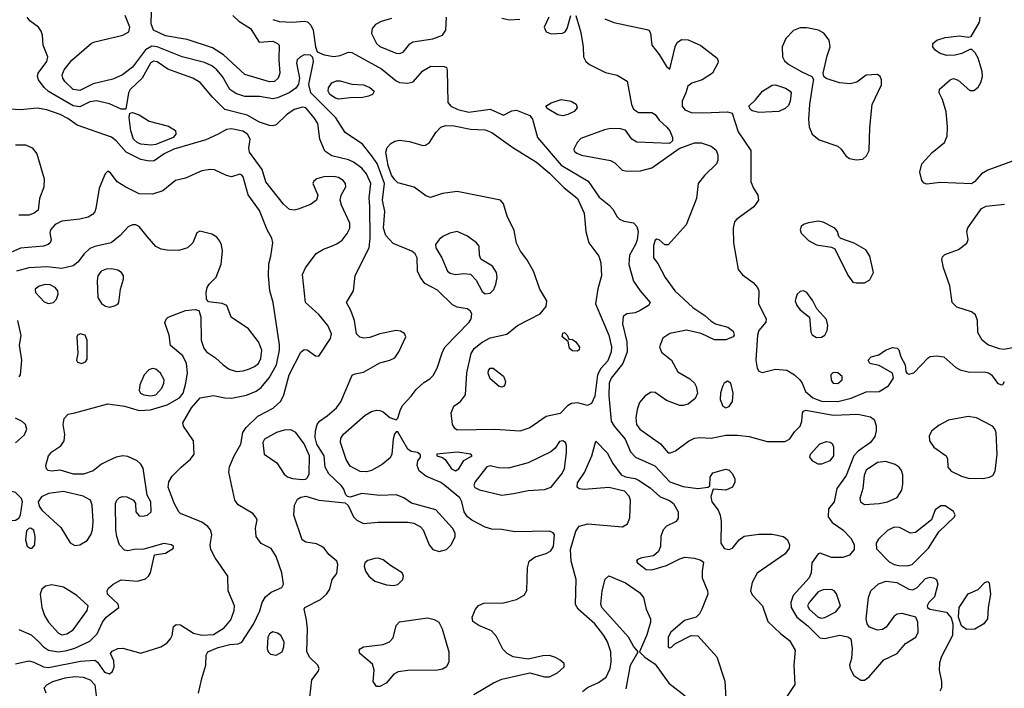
# Model space of a CAD drawing. Extents: x 1173029 to 1307123, y 522559 to 678521.
# Tile 216 of 256: x 1200750 to 1206724, y 605084 to 609139. Entities that reach past the tile are written whole.
import ezdxf

# ---------------------------------------------------------------- set-up
doc = ezdxf.new("R2010")
doc.units = 0

msp = doc.modelspace()

# ---------------------------------------------------------------- linework, layer by layer
at = {"layer": '0CON10XD'}
for points in [[(1202265, 608761.6), (1202115, 608806.2), (1201985.9, 608925.9), (1201919, 608969), (1201765, 609018.8), (1201635, 609040.7), (1201562.3, 609075), (1201548.2, 609115), (1201551.8, 609255)], [(1202510.2, 605029.8), (1202522.9, 605135), (1202560, 605185), (1202567.5, 605205), (1202559.2, 605225), (1202510.2, 605270.2), (1202492.7, 605305), (1202496.2, 605445), (1202489.7, 605500.3), (1202475.8, 605564.2), (1202479.2, 605575), (1202575, 605621.8), (1202612.2, 605655), (1202630.6, 605685), (1202646.7, 605745), (1202675, 605780), (1202680, 605835), (1202673.3, 605855), (1202625, 605896.2), (1202598, 605935), (1202584, 605945), (1202549.8, 605959.8), (1202485, 605969.5), (1202463.8, 605983.8), (1202412.7, 606135), (1202416.9, 606195), (1202435, 606231.1), (1202455.9, 606244.1), (1202485, 606249.1), (1202565, 606225.3), (1202725, 606208), (1202742.1, 606192.1), (1202775, 606123.1), (1202795, 606104.5), (1202835, 606084.6), (1202925, 606091.4), (1203105, 606092), (1203142, 606085), (1203182.7, 606062.7), (1203198.1, 606045), (1203234.7, 605954.7), (1203255.9, 605925.9), (1203295, 605913.9), (1203340, 605925), (1203367.5, 605955), (1203391.5, 606005), (1203391.8, 606025), (1203375.4, 606055), (1203275, 606166.9), (1203127.2, 606207.2), (1203080, 606240), (1203035, 606257.9), (1202934.2, 606254.2), (1202825.4, 606264.6), (1202755, 606244), (1202738.3, 606248.3), (1202727.7, 606257.7), (1202714.4, 606295), (1202700, 606315), (1202624.7, 606385), (1202602.8, 606425), (1202596.7, 606495), (1202551.7, 606565), (1202542.6, 606605), (1202544.8, 606645.2), (1202555.4, 606685), (1202568.9, 606705), (1202615, 606736.4), (1202672.2, 606785), (1202699.2, 606820.8), (1202767.3, 606982.7), (1202785, 606992), (1202835, 607002.2), (1202935, 607058.9), (1202995.5, 607074.5), (1203025, 607089.2), (1203051.1, 607125), (1203092, 607215), (1203085, 607236.2), (1203059.7, 607249.7), (1203035, 607254.4), (1202935, 607233.3), (1202875, 607211.1), (1202838.3, 607208.3), (1202814.3, 607214.3), (1202794, 607235), (1202781.4, 607315), (1202759.2, 607375), (1202732.5, 607425), (1202775.4, 607494.6), (1202785, 607588.8), (1202870.3, 607755), (1202875.6, 607814.4), (1202873.3, 608006.7), (1202870.7, 608059.3), (1202881, 608145), (1202855, 608204.6), (1202825, 608238.7), (1202775, 608275.8), (1202745, 608288.9), (1202644.1, 608314.1), (1202602, 608342), (1202570.4, 608415), (1202559.1, 608509.1), (1202536.2, 608545), (1202485, 608603.8), (1202465, 608609.6), (1202415.9, 608594.1), (1202368.7, 608561.3), (1202305, 608501.1), (1202285, 608495.5), (1202265, 608498.2), (1202205, 608517.1), (1202130.7, 608560.7), (1201995, 608595.3), (1201918.7, 608668.7), (1201845, 608758.8), (1201800.8, 608785), (1201715.2, 608815.2), (1201649.1, 608839.1), (1201582.9, 608882.9), (1201562.2, 608887.8), (1201544.3, 608875), (1201491.9, 608785), (1201419.5, 608715), (1201410.3, 608695), (1201393.3, 608596.7), (1201365, 608595.8), (1201295, 608630), (1201215, 608646.9), (1201175, 608640.2), (1201115, 608611.7), (1201075, 608616.7), (1200924.5, 608704.5), (1200898, 608728), (1200862.9, 608775), (1200857.7, 608795), (1200861.8, 608815), (1200914.6, 608885), (1200921.2, 608915), (1200892.5, 608985), (1200887.9, 609045), (1200880, 609070), (1200863.3, 609093.3), (1200812, 609132), (1200794.6, 609155)], [(1203505, 605047.5), (1203625, 605117.1), (1203675, 605139.1), (1203845, 605177.8), (1203935, 605152.9), (1203965, 605152.7), (1204013, 605177), (1204053.8, 605215), (1204053.3, 605235), (1204028.8, 605255), (1204001.7, 605271.7), (1203965, 605282.5), (1203925, 605280.5), (1203835, 605260.6), (1203743.8, 605275), (1203708, 605295), (1203680.7, 605320.7), (1203642.5, 605397.5), (1203611.7, 605431.7), (1203536, 605465), (1203499.7, 605489.7), (1203494.3, 605515), (1203515.8, 605565), (1203533.7, 605586.3), (1203565, 605600.5), (1203685, 605602.3), (1203765, 605622.9), (1203810.5, 605649.5), (1203827, 605677), (1203831.1, 605815), (1203841.4, 605855), (1203877.7, 605882.3), (1203945, 605900.9), (1203972.8, 605917.2), (1203988.4, 605945), (1203994.2, 606015), (1203986.8, 606026.8), (1203965, 606036.5), (1203755, 606032.5), (1203675, 606046.7), (1203615, 606049.5), (1203575, 606060.9), (1203493.8, 606103.8), (1203467.5, 606125), (1203446.4, 606155), (1203431.8, 606215), (1203419.8, 606239.8), (1203330, 606315), (1203305, 606333.1), (1203215, 606370.6), (1203173, 606403), (1203160.8, 606435), (1203166.1, 606463.9), (1203182.5, 606485), (1203180.7, 606500.7), (1203163.9, 606513.9), (1203125, 606521.2), (1203104.4, 606534.4), (1203045, 606640), (1203035, 606640), (1203023.8, 606625), (1203015.8, 606595), (1203008.5, 606505), (1202997.6, 606482.4), (1202948.1, 606441.9), (1202884, 606406), (1202855, 606396.9), (1202815, 606399.2), (1202755, 606430.6), (1202731.2, 606471.2), (1202696.5, 606575), (1202698, 606602), (1202715.3, 606624.7), (1202845, 606740), (1202885, 606762), (1202915, 606771.2), (1202935, 606770), (1202955, 606761.2), (1202995, 606726.2), (1203035, 606712.5), (1203045, 606722.5), (1203060, 606775), (1203075, 606800.8), (1203125.8, 606855), (1203154.5, 606895.5), (1203201.1, 606938.9), (1203239.1, 606960.9), (1203259.1, 606980.9), (1203282, 607025), (1203315.6, 607125), (1203331.5, 607155), (1203477.1, 607305), (1203490, 607325), (1203492.9, 607355), (1203483.2, 607373.2), (1203465.6, 607385.6), (1203405, 607395.7), (1203375, 607410), (1203285, 607498), (1203208.8, 607538.8), (1203182, 607575), (1203164.2, 607615), (1203160.8, 607695), (1203149.1, 607719.1), (1203130, 607735), (1203015, 607781.9), (1202971.2, 607831.2), (1202956.6, 607875), (1202965.6, 607975), (1202951.2, 608045), (1202963.8, 608145), (1202918, 608268), (1202884.6, 608315), (1202829.2, 608385), (1202724.5, 608455), (1202668.4, 608545), (1202516.5, 608695), (1202504.6, 608745.4), (1202533.1, 608885), (1202529.4, 608909.4), (1202514.4, 608924.4), (1202475, 608926.2), (1202453.1, 608915), (1202433.1, 608895), (1202429.4, 608875), (1202448.5, 608785), (1202442, 608748), (1202425.7, 608725), (1202384.3, 608695.7), (1202315, 608665.3), (1202285, 608658.4), (1202205, 608672.6), (1202115, 608673.6), (1202060.8, 608690.8), (1202025, 608716.7), (1201980.7, 608795), (1201945, 608834.7), (1201915, 608859.7), (1201870.6, 608879.4), (1201735, 608913.1), (1201583.9, 608973.9), (1201551.5, 608978.5), (1201514, 608956), (1201435, 608850.9), (1201372.9, 608805), (1201315, 608778.9), (1201195, 608751.1), (1201115, 608710), (1201075, 608715.3), (1201023.1, 608765), (1201010.8, 608785), (1201007.5, 608805), (1201020, 608835), (1201066.4, 608893.6), (1201185, 608996.2), (1201205, 609006), (1201375, 609044.6), (1201412, 609065), (1201417.5, 609095), (1201390.6, 609165)], [(1202042.2, 609165), (1202080.3, 609130.3), (1202150, 609085), (1202202.7, 609002.7), (1202285, 609008.8), (1202315, 608995.5), (1202324.6, 608984.6), (1202322.4, 608895), (1202328.9, 608815), (1202318.2, 608785), (1202295, 608763.6), (1202265, 608761.6)], [(1203005, 609145.8), (1202942.4, 609127.6), (1202909.5, 609110.5), (1202888.1, 609085), (1202884.4, 609055), (1202914.4, 608995), (1202935, 608976.5), (1203035, 608935.5), (1203055, 608934.4), (1203077.3, 608942.7), (1203117.4, 608992.6), (1203135, 609005.7), (1203257.3, 609022.7), (1203315.3, 609044.7), (1203334.6, 609075.4), (1203339.2, 609155)], [(1203960, 609155), (1203931.2, 609095), (1203943.8, 609065), (1203975, 609053.1), (1204043.2, 609056.8), (1204058.8, 609065), (1204072, 609085), (1204093.8, 609165)], [(1204123.8, 609165), (1204155, 609062.5), (1204168.9, 608975), (1204170.5, 608915), (1204184.4, 608885), (1204207.6, 608867.6), (1204305, 608819.6), (1204375, 608802.5), (1204436.4, 608766.4), (1204462, 608625), (1204475, 608596.7), (1204505, 608576.7), (1204585.9, 608575.9), (1204605, 608563.3), (1204630.3, 608530.3), (1204677.1, 608487.1), (1204695.6, 608465), (1204711.4, 608425), (1204711.2, 608405), (1204692.5, 608387.5), (1204495, 608395.8), (1204464.4, 608414.4), (1204425, 608468.8), (1204395, 608478), (1204335, 608479.6), (1204298.1, 608471.9), (1204155, 608419.4), (1204132.9, 608395), (1204112.5, 608355), (1204115, 608342.5), (1204129.3, 608329.3), (1204158.5, 608318.5), (1204335.4, 608285.4), (1204361.1, 608271.1), (1204405, 608225.8), (1204435, 608220.6), (1204517.6, 608222.4), (1204585, 608240), (1204751.7, 608358.3), (1204845, 608392.9), (1204885, 608391.9), (1204945, 608371.4), (1204975, 608347.5), (1204986.8, 608316.8), (1204985.7, 608285), (1204978, 608265), (1204905, 608194.4), (1204866.5, 608145), (1204856.5, 608055), (1204794, 607895), (1204685, 607773.8), (1204665, 607773.3), (1204630, 607805), (1204615, 607808), (1204605, 607801.2), (1204595, 607770), (1204596.2, 607695), (1204621.4, 607661.4), (1204665.6, 607575), (1204725.5, 607495), (1204835, 607394.4), (1204906, 607345), (1204945, 607310), (1204972.5, 607295), (1205046.2, 607275), (1205079.3, 607249.3), (1205084.2, 607225.8), (1205078.6, 607215), (1205035, 607197.3), (1204965, 607196.9), (1204885, 607236), (1204795, 607256.2), (1204694.7, 607235.3), (1204652.1, 607207.9), (1204631.9, 607155), (1204643.3, 607123.3), (1204703.8, 607075), (1204742.7, 607002.7), (1204815, 606961.1), (1204843.8, 606933.8), (1204854.6, 606914.6), (1204862.7, 606875), (1204848.8, 606841.2), (1204805, 606807.9), (1204775, 606798.8), (1204755, 606799.6), (1204675, 606828.9), (1204605, 606878.6), (1204580.7, 606879.3), (1204545, 606858.6), (1204511.5, 606818.5), (1204495.4, 606775), (1204488.2, 606725), (1204493.2, 606685), (1204512.9, 606655), (1204637.4, 606567.4), (1204685, 606512.9), (1204697.9, 606512.1), (1204730, 606525), (1204807.7, 606582.3), (1204845, 606600.8), (1204875, 606605.6), (1204945, 606600.5), (1205035, 606618.8), (1205105, 606619.7), (1205175, 606611.1), (1205285, 606580.6), (1205395, 606582), (1205422.7, 606597.3), (1205450.9, 606639.1), (1205485, 606673.3), (1205495.8, 606704.2), (1205498.6, 606755), (1205505, 606765.6), (1205518.9, 606771.1), (1205685, 606740.7), (1205835, 606745.8), (1205911.5, 606731.5), (1205933.7, 606713.7), (1205946.4, 606676.4), (1205946.9, 606645), (1205937.8, 606612.2), (1205911.5, 606575), (1205837.6, 606522.4), (1205810.4, 606495), (1205764.7, 606375), (1205708.9, 606295), (1205701.1, 606265), (1205691.1, 606215), (1205657.9, 606172.1), (1205655.6, 606125), (1205679.4, 606089.4), (1205745.3, 606045.3), (1205795, 605991.9), (1205813.8, 605955), (1205813.6, 605925), (1205785, 605890.6), (1205745, 605877.3), (1205675, 605877.9), (1205606.1, 605903.9), (1205595, 605900), (1205556.7, 605845), (1205551.8, 605785), (1205540.4, 605755), (1205442.2, 605647.8), (1205429.3, 605605), (1205430.3, 605575), (1205464.6, 605515), (1205532.4, 605462.4), (1205605, 605389.6), (1205633.7, 605386.3), (1205725.5, 605405.5), (1205775, 605396.2), (1205792.5, 605385), (1205800, 605325), (1205796.2, 605265), (1205784, 605225), (1205788, 605205), (1205811.9, 605161.9), (1205854.3, 605134.3), (1205875, 605132.9), (1205905, 605154.3), (1205993.8, 605256.2), (1206075, 605295.6), (1206124, 605356), (1206188, 605395), (1206200.8, 605425), (1206200, 605485), (1206186.7, 605515), (1206105, 605537.5), (1206075, 605534), (1206055, 605521.2), (1206007.5, 605455), (1205985, 605441.4), (1205955, 605435.7), (1205905.7, 605455.7), (1205892, 605475), (1205885.8, 605505), (1205899.2, 605635), (1205914, 605675), (1205961.3, 605718.7), (1206006.8, 605733.2), (1206071.2, 605725), (1206145, 605685.6), (1206168.7, 605681.3), (1206195, 605695.7), (1206245, 605749.2), (1206275, 605757.5), (1206295, 605753.8), (1206313.6, 605743.6), (1206321.2, 605715), (1206301.2, 605638.8), (1206266.7, 605605), (1206256.7, 605585), (1206257.5, 605575), (1206272.5, 605565), (1206373.3, 605545), (1206401.2, 605511.2), (1206412.5, 605475), (1206409.4, 605405), (1206343.4, 605276.6), (1206331.3, 605238.7), (1206329.3, 605195), (1206343.3, 605125), (1206343, 605087), (1206332.7, 605067.3)], [(1206379.7, 608489.7), (1206370.6, 608580.6), (1206348.1, 608655), (1206328, 608695), (1206331.7, 608718.3), (1206395, 608774), (1206415, 608782), (1206445, 608772.9), (1206515, 608710), (1206539.7, 608710.3), (1206565, 608730), (1206582, 608758), (1206590.9, 608795), (1206589.6, 608825), (1206566.2, 608906.2), (1206548, 608938), (1206527.8, 608957.8), (1206515, 608959.2), (1206466.7, 608935), (1206426.6, 608923.4), (1206375, 608923.1), (1206335, 608934.4), (1206305, 608954.4), (1206290, 608975), (1206291.4, 608995), (1206314.6, 609015.4), (1206365, 609030.5), (1206455, 609040.6), (1206505, 609033.3), (1206523.6, 609036.4), (1206573.1, 609125), (1206577.3, 609155)], [(1202285, 609140.3), (1202325, 609129.2), (1202405, 609124.1), (1202475, 609130.9), (1202495.4, 609125.4), (1202516.8, 609106.8), (1202530.9, 609075), (1202544.5, 608974.5), (1202554.2, 608944.2), (1202596.4, 608926.4), (1202655, 608916.2), (1202695, 608922.3), (1202745, 608941.8), (1202765, 608940.9), (1202945, 608842), (1203035, 608767.5), (1203055, 608759.1), (1203105, 608754.6), (1203138.1, 608761.9), (1203195, 608828.2), (1203245, 608856.7), (1203326.1, 608856.1), (1203338.8, 608848.8), (1203343.6, 608833.6), (1203347.9, 608637.9), (1203365.7, 608615), (1203409.2, 608595), (1203475, 608578.4), (1203605, 608596.7), (1203685, 608561.2), (1203735, 608586), (1203765, 608590.8), (1203845, 608558.8), (1203862, 608535), (1203891.5, 608425), (1204035, 608257.3), (1204199.8, 608159.8), (1204265, 608062.7), (1204326.4, 608015), (1204349.3, 607989.3), (1204374.3, 607944.3), (1204389.4, 607929.4), (1204415, 607917.5), (1204475, 607907.8), (1204495.3, 607885.3), (1204502.3, 607855), (1204496.6, 607805), (1204485.9, 607775), (1204449.1, 607710.9), (1204446.8, 607655), (1204475, 607552.9), (1204514, 607494), (1204574.3, 607425), (1204565.8, 607405), (1204515, 607375.6), (1204485, 607362.2), (1204433.3, 607355), (1204411.5, 607338.5), (1204407.3, 607295), (1204433.2, 607185), (1204435.3, 607125), (1204410, 607055), (1204339.3, 606965), (1204325.9, 606935), (1204325, 606860), (1204339.2, 606705), (1204356.2, 606675), (1204423.3, 606595), (1204455, 606517.5), (1204485.9, 606485.9), (1204603.5, 606433.5), (1204695, 606336.2), (1204775, 606307.7), (1204865, 606296.4), (1204926.7, 606303.3), (1204937, 606313), (1204940, 606365), (1204955, 606391.2), (1205035, 606413.3), (1205055, 606407.5), (1205075.8, 606385.8), (1205089.2, 606355), (1205090, 606335), (1205075.8, 606305), (1205035, 606285.6), (1204957.5, 606292.5), (1204943.6, 606246.4), (1204948.8, 606215), (1204986.9, 606165), (1205000, 606135), (1205005.3, 606095), (1205004.6, 605965), (1205025, 605932.9), (1205054.6, 605925.4), (1205075, 605934.5), (1205114.7, 605985.3), (1205145, 606007.1), (1205235, 606019.2), (1205315, 606019.5), (1205384.3, 606004.3), (1205409.2, 605985), (1205420.6, 605955), (1205419.4, 605935), (1205395, 605900), (1205225, 605782.9), (1205193.6, 605725), (1205184.7, 605674.7), (1205195, 605651.1), (1205257.1, 605585), (1205289.4, 605489.4), (1205366, 605416), (1205420.8, 605375), (1205455.6, 605315), (1205447.2, 605225), (1205453.5, 605106.5), (1205405, 605034)], [(1203675, 609148.5), (1203721.5, 609138.5), (1203785, 609142.3)], [(1204299.2, 609145), (1204355, 609122.5), (1204555, 609080.8), (1204566.2, 609075), (1204577.3, 609057.3), (1204584.5, 608984.5), (1204628.9, 608928.9), (1204675, 608856.2), (1204695, 608840), (1204727.1, 608975), (1204740, 609000), (1204765, 609018.9), (1204805, 609016.2), (1204882.6, 608982.6), (1204981.2, 608905), (1204988.3, 608888.3), (1204986.2, 608875), (1204953.8, 608815), (1204891.2, 608775), (1204827.5, 608755), (1204803.9, 608736.1), (1204792.5, 608695), (1204768.9, 608645), (1204769.6, 608615), (1204785, 608593.6), (1204825, 608576.9), (1204895, 608573.9), (1205045, 608581.2), (1205073, 608573), (1205109.7, 608459.7), (1205186.9, 608345), (1205187.1, 608155), (1205202.5, 608117.5), (1205228, 608075), (1205232, 608045), (1205205, 608003.8), (1205100.5, 607929.5), (1205086.9, 607913.1), (1205079.4, 607875), (1205080.5, 607785), (1205109.5, 607625), (1205135, 607591.9), (1205201.1, 607545), (1205227.1, 607515), (1205233.8, 607495), (1205233.6, 607415), (1205280, 607325), (1205278, 607305), (1205235.6, 607255), (1205226.2, 607225), (1205216.1, 607073.9), (1205223.6, 607025), (1205235, 607007.5), (1205255, 607000), (1205335, 607020.6), (1205405, 607014.5), (1205451.9, 606985), (1205484.4, 606955), (1205498.5, 606935), (1205517.3, 606885), (1205561.8, 606845), (1205615, 606825.8), (1205715, 606824), (1205795.9, 606844.1), (1205885, 606882.1), (1205965, 606884.5), (1206021.1, 606918.9), (1206052.5, 606965), (1206045.6, 606995.6), (1205965, 607042.9), (1205907.5, 607055), (1205897.5, 607075), (1205916.4, 607093.6), (1205963.6, 607106.4), (1206003.3, 607135), (1206045, 607150.8), (1206075, 607147.5), (1206085, 607136.2), (1206097.1, 607095), (1206122, 607045), (1206127.5, 607005), (1206132.5, 606995), (1206145, 606990), (1206175, 606997.5), (1206261.7, 607088.3), (1206275, 607095.8), (1206315, 607101.4), (1206356.2, 607095), (1206430.7, 607030.7), (1206456.5, 607016.5), (1206512.1, 607002.1), (1206602.8, 607002.8), (1206627.8, 606997.8), (1206646.1, 606986.1), (1206683.1, 606935), (1206705, 606924.4), (1206715, 606927.5), (1206725, 606944)], [(1205825, 608288.6), (1205865, 608293.8), (1205887.2, 608312.8), (1205904.4, 608345.6), (1205908.1, 608485), (1205922.9, 608625), (1205978, 608745), (1205978, 608775), (1205970, 608795), (1205955, 608806.2), (1205885, 608802.5), (1205829.2, 608760.8), (1205788.8, 608751.2), (1205725, 608756.2), (1205643.4, 608783.4), (1205630, 608795), (1205624.4, 608815), (1205649.1, 608920.9), (1205668.2, 608975), (1205661.8, 609015), (1205628.3, 609058.3), (1205595.9, 609075.9), (1205525, 609090), (1205485, 609089.1), (1205445, 609074.4), (1205397.5, 609025), (1205377.1, 608975), (1205379.1, 608915), (1205390.7, 608890.7), (1205417.4, 608867.4), (1205495, 608822.3), (1205556, 608795), (1205565.6, 608775.6), (1205560.3, 608745), (1205541.1, 608625), (1205536.7, 608535), (1205540.3, 608490.3), (1205558, 608445), (1205600.3, 608410.3), (1205715, 608371.8), (1205734.7, 608354.7), (1205763.3, 608313.3), (1205785, 608297.8), (1205825, 608288.6)], [(1202685, 608657.5), (1202665, 608663.2), (1202632.4, 608685), (1202621.1, 608705), (1202624, 608726), (1202644.4, 608755.6), (1202671.3, 608768.7), (1202695, 608768.2), (1202765, 608748.8), (1202836.7, 608745), (1202875, 608728.9), (1202900.8, 608705), (1202891.2, 608685), (1202866.7, 608675), (1202832.4, 608667.6), (1202755, 608664.6), (1202685, 608657.5)], [(1205235, 608576.2), (1205195, 608586.7), (1205183.3, 608595), (1205173.3, 608615), (1205215, 608653.8), (1205256, 608705), (1205315, 608741.5), (1205335, 608743.6), (1205395.8, 608725), (1205425, 608705.6), (1205431.1, 608695), (1205425.5, 608644.5), (1205415, 608618.8), (1205395, 608600), (1205355, 608582.5), (1205235, 608576.2)], [(1204045, 608556.9), (1204015, 608561.4), (1203951.2, 608601.2), (1203942.5, 608615), (1203974.6, 608635.4), (1204035, 608655.4), (1204095, 608644.5), (1204126.7, 608626.7), (1204131.9, 608605), (1204115, 608582.5), (1204075, 608564.4), (1204045, 608556.9)], [(1201854.4, 605144.4), (1201878.5, 605225), (1201881.2, 605285), (1201892.1, 605305), (1201955, 605332.5), (1202025, 605350), (1202075.6, 605354.4), (1202096.7, 605363.3), (1202167.6, 605472.4), (1202205.9, 605554.1), (1202221.2, 605605), (1202241.8, 605638.2), (1202275, 605666.7), (1202340, 605695), (1202350.8, 605715), (1202340.8, 605785), (1202305, 605884.3), (1202275, 605932), (1202215, 605963.3), (1202184.1, 606004.1), (1202180, 606055), (1202190, 606105), (1202181.2, 606125), (1202163.8, 606145), (1202075, 606197.1), (1202054.5, 606224.5), (1202019.5, 606395), (1202023, 606427), (1202050.6, 606495), (1202090.8, 606565), (1202103.8, 606635), (1202124.1, 606665.9), (1202195, 606734), (1202287.2, 606782.8), (1202334.1, 606825.9), (1202352.9, 606865), (1202383.9, 606985), (1202456.3, 607123.7), (1202475, 607138.1), (1202495, 607137.8), (1202545, 607100), (1202565, 607098.8), (1202634.6, 607205), (1202640.8, 607235), (1202618.5, 607285), (1202565, 607350.4), (1202483.3, 607425), (1202465.5, 607594.5), (1202483.3, 607635), (1202549.5, 607720.5), (1202592.6, 607747.4), (1202641.2, 607765), (1202675, 607779.4), (1202706.9, 607803.1), (1202737.4, 607842.6), (1202752.2, 607875), (1202752.2, 607905), (1202702, 608015), (1202694.2, 608044.2), (1202700.8, 608075), (1202729.2, 608125), (1202727.5, 608145), (1202712, 608165), (1202685, 608181.9), (1202655, 608187.5), (1202595, 608186.7), (1202553.3, 608175), (1202535, 608160), (1202528, 608145), (1202558, 608075), (1202550, 608045), (1202515, 608018.1), (1202439.1, 607990.9), (1202415, 607983.3), (1202387.2, 607987.2), (1202349.9, 608019.9), (1202242.5, 608155), (1202220.8, 608230.8), (1202144.3, 608335), (1202140, 608360), (1202148.7, 608415), (1202132.1, 608445), (1202103.2, 608463.3), (1202035, 608477.3), (1202005, 608472.5), (1201955, 608444.6), (1201879, 608411), (1201685, 608354), (1201626.2, 608325), (1201565, 608283.5), (1201535, 608280.3), (1201485, 608292.2), (1201396.4, 608336.4), (1201334.3, 608405), (1201306, 608426), (1201098.9, 608498.9), (1201041, 608541), (1200995, 608564.7), (1200915, 608593.6), (1200855, 608603.1), (1200755, 608593.1), (1200655, 608599.4)], [(1201545, 608378), (1201485, 608385.2), (1201463.3, 608395), (1201441, 608415), (1201424.3, 608465), (1201414, 608546), (1201417, 608573), (1201435, 608575.8), (1201475, 608562.7), (1201535, 608524.6), (1201652.7, 608492.7), (1201695, 608468), (1201698.1, 608445), (1201680.6, 608425), (1201575, 608382.8), (1201545, 608378)], [(1203785, 606644), (1203635, 606654.7), (1203405, 606650), (1203390.1, 606660.1), (1203376.7, 606685), (1203367.9, 606755), (1203383.3, 606795), (1203425.4, 606824.6), (1203455.6, 606864.4), (1203463, 606997), (1203490, 607115), (1203508.2, 607145), (1203555, 607182.9), (1203605, 607210), (1203705, 607232), (1203770, 607285), (1203908.8, 607355), (1203945, 607398.8), (1203947.5, 607435), (1203905.6, 607505), (1203866.9, 607615), (1203827.5, 607685), (1203789.4, 607735), (1203765, 607783.8), (1203750.8, 607860.8), (1203706.7, 607946.7), (1203685, 608023.3), (1203666.2, 608045), (1203405, 608097.5), (1203315, 608084.3), (1203241.7, 608061.7), (1203215, 608071.2), (1203143.3, 608123.3), (1203045, 608149.4), (1203025, 608167.6), (1203006.7, 608196.7), (1202984.6, 608255), (1202972.1, 608335), (1202980.4, 608365), (1203000.9, 608389.1), (1203025, 608402.4), (1203055, 608407.9), (1203115, 608401.3), (1203195, 608376.5), (1203212, 608378), (1203236.5, 608393.5), (1203274.6, 608455.4), (1203305, 608488.1), (1203335, 608497.1), (1203385, 608494.6), (1203485, 608474.7), (1203575, 608471.1), (1203613.6, 608455), (1203742.5, 608365), (1203885, 608275.9), (1203965, 608208.4), (1204052.3, 608122.3), (1204134.6, 608055), (1204175.4, 607965), (1204185.4, 607855), (1204202.7, 607785), (1204262.9, 607705), (1204276.9, 607665), (1204279.5, 607585), (1204257.6, 607507.6), (1204243.8, 607415), (1204323.7, 607226.3), (1204340.6, 607155), (1204338.7, 607125), (1204319.3, 607070.7), (1204276.9, 607023.1), (1204255.5, 606984.5), (1204238.6, 606855), (1204218.8, 606811.2), (1204195, 606798.6), (1204135, 606815.5), (1204098.5, 606811.5), (1204073.1, 606796.9), (1204029.3, 606750.7), (1203945, 606732), (1203845.8, 606664.2), (1203785, 606644)], [(1206835, 608304), (1206625, 608227.1), (1206586.7, 608205), (1206544.2, 608155.8), (1206525, 608144), (1206335, 608150.9), (1206255, 608140.8), (1206237, 608147), (1206224.5, 608164.5), (1206212.5, 608215), (1206223.3, 608265), (1206285.9, 608334.1), (1206361.1, 608395), (1206376.4, 608433.6), (1206379.7, 608489.7)], [(1200725, 608380), (1200785, 608380.6), (1200825, 608362.9), (1200853.3, 608325), (1200898.9, 608175), (1200896.2, 608123.8), (1200870, 608055), (1200861.4, 607985), (1200837.5, 607965), (1200805, 607953.8), (1200745, 607953.1)], [(1200725, 605232.7), (1200805, 605250), (1200835, 605243.1), (1200894.4, 605214.4), (1200925, 605209.8), (1201119.3, 605249.3), (1201205, 605254.4), (1201221.8, 605241.8), (1201265, 605181.8), (1201295, 605170.9), (1201312.5, 605185), (1201323.8, 605215), (1201321.2, 605251.2), (1201300.8, 605295), (1201310.9, 605309.1), (1201345, 605324.5), (1201375, 605327.3), (1201485, 605298.1), (1201605.3, 605334.7), (1201642.4, 605357.6), (1201665, 605384), (1201674.3, 605405), (1201682, 605458), (1201698.3, 605471.7), (1201725, 605470), (1201805, 605418.8), (1201855, 605406.5), (1201925, 605409.5), (1201989.6, 605450.4), (1202030.3, 605499.7), (1202050.3, 605555), (1202052.8, 605585), (1202014.5, 605675), (1202013.1, 605765), (1201935.7, 605875), (1201908.9, 605925), (1201905.5, 605955), (1201915.5, 606015), (1201906.5, 606045), (1201891.1, 606065), (1201855, 606092.3), (1201725, 606144.3), (1201715, 606153.8), (1201686.4, 606206.4), (1201650.6, 606305), (1201655, 606336.7), (1201675, 606370), (1201728.6, 606425), (1201787, 606473), (1201807.5, 606505), (1201804.5, 606585), (1201743, 606673), (1201739.4, 606695), (1201792, 606785), (1201845, 606846.5), (1201925, 606859.6), (1201995.3, 606845.3), (1202035, 606843.6), (1202125, 606862.8), (1202184.1, 606885.9), (1202215, 606908.8), (1202263.2, 606966.8), (1202308.3, 607045), (1202326.6, 607135), (1202326.7, 607166.7), (1202287.8, 607425), (1202268.1, 607495), (1202260, 607585), (1202260.5, 607659.5), (1202274, 607705), (1202286.3, 607786.3), (1202278.9, 607815), (1202251.9, 607865), (1202205, 607982), (1202136.1, 608076.1), (1202105.5, 608185.5), (1202097.3, 608197.3), (1202085, 608203.3), (1202035, 608187.1), (1202005, 608194.4), (1201931.9, 608228.1), (1201905, 608230.6), (1201855, 608222.2), (1201755, 608178.2), (1201695, 608164.3), (1201617.7, 608102.3), (1201555, 608081.1), (1201475, 608084), (1201393.3, 608123.3), (1201340.8, 608155), (1201301.2, 608211.2), (1201285, 608220), (1201269.2, 608205), (1201232, 608118), (1201212.5, 607995), (1201205.8, 607974.2), (1201192.1, 607957.9), (1201165, 607942.5), (1201115, 607929.1), (1201005, 607918.2), (1200965, 607897.9), (1200936.7, 607865), (1200933.1, 607845), (1200940, 607805), (1200934, 607785), (1200923.3, 607775), (1200893.6, 607766.4), (1200755, 607752.9), (1200655, 607709.2)], [(1206785, 607151.2), (1206720.5, 607139.5), (1206695, 607142.5), (1206625, 607167.5), (1206589.1, 607195), (1206562.6, 607242.6), (1206560.6, 607315), (1206549.6, 607349.6), (1206525, 607366.9), (1206436.6, 607396.6), (1206407.5, 607425), (1206394.6, 607524.6), (1206354.5, 607634.5), (1206344.2, 607685.8), (1206349.1, 607700.9), (1206363.8, 607715), (1206446, 607745), (1206496.4, 607783.6), (1206504.2, 607805.8), (1206497.1, 607855), (1206502.2, 607877.8), (1206585, 607994.2), (1206615, 608008.1), (1206725, 608019.6)], [(1205825, 607542.5), (1205875, 607544.2), (1205908.3, 607561.7), (1205930, 607605), (1205909.1, 607705), (1205883.9, 607743.9), (1205813.6, 607783.6), (1205731.7, 607811.7), (1205720, 607825), (1205712, 607855), (1205696, 607875), (1205625, 607912.1), (1205595, 607917.5), (1205535, 607907.9), (1205505, 607896.9), (1205492.5, 607885), (1205485.8, 607865), (1205491.9, 607845), (1205535, 607800), (1205585, 607774.4), (1205675, 607758.8), (1205695, 607750), (1205775, 607590), (1205805, 607548), (1205825, 607542.5)], [(1201333.9, 606045), (1201331.8, 606205), (1201338.7, 606225), (1201355, 606241.3), (1201375, 606247.6), (1201400, 606245), (1201440.8, 606225), (1201452.9, 606205), (1201454.3, 606155), (1201475, 606131.1), (1201495, 606128.1), (1201525.5, 606134.5), (1201546.6, 606153.4), (1201545.7, 606215), (1201523.1, 606255), (1201498.5, 606418.5), (1201485, 606443.1), (1201462.9, 606462.9), (1201405, 606490), (1201375, 606493.8), (1201335, 606485.4), (1201285.8, 606464.2), (1201246.4, 606443.6), (1201195, 606403.8), (1201136.5, 606383.5), (1201076.3, 606383.7), (1200995, 606407.8), (1200945, 606400.5), (1200922.5, 606405), (1200912.2, 606415), (1200907.8, 606435), (1200924.3, 606495), (1200945, 606519.2), (1200999.2, 606555), (1201018.9, 606585), (1201023, 606623), (1201013.1, 606685), (1201019.7, 606720.3), (1201044.1, 606745.9), (1201084.4, 606755.6), (1201285, 606810), (1201385, 606794.7), (1201475, 606770), (1201543.9, 606773.9), (1201645, 606802.6), (1201720, 606845), (1201740.8, 606875), (1201758.1, 606935), (1201766.9, 606996.9), (1201762.2, 607055), (1201740.6, 607100.6), (1201665, 607162.5), (1201656, 607225), (1201631.2, 607301.2), (1201637.9, 607322.1), (1201651.2, 607335), (1201755, 607375.6), (1201815, 607381.2), (1201836.7, 607375), (1201847.9, 607337.9), (1201851.4, 607195), (1201866.4, 607146.4), (1201884, 607124), (1201938.3, 607088.3), (1201984.4, 607045), (1202019.8, 607019.8), (1202065, 607006.4), (1202105, 607009.6), (1202145, 607022.1), (1202175, 607035.5), (1202198.2, 607055), (1202212, 607085), (1202219.7, 607135), (1202199.2, 607185), (1202138.2, 607265), (1202032, 607335), (1202005.9, 607405.9), (1201977.7, 607417.7), (1201895, 607427.5), (1201883.6, 607443.6), (1201881.2, 607485), (1201888, 607515), (1201900, 607535), (1201942.8, 607577.2), (1201972.5, 607657.5), (1201979.3, 607735), (1201975, 607773.3), (1201965, 607795.7), (1201945, 607820), (1201915, 607838.9), (1201843.6, 607856.4), (1201824.3, 607845.7), (1201800, 607785), (1201768, 607755), (1201715, 607739.6), (1201645, 607740.8), (1201607.6, 607747.6), (1201575, 607762.9), (1201523.5, 607825), (1201475, 607884.3), (1201455, 607894.3), (1201434.4, 607895.6), (1201407.6, 607882.4), (1201359.8, 607830.2), (1201305, 607785.5), (1201205, 607764.2), (1201175, 607750.6), (1201141.1, 607718.9), (1201102.3, 607667.7), (1201073.8, 607646.2), (1201005, 607630.2), (1200915, 607641.1), (1200805, 607634.7), (1200730.8, 607615)], [(1203575, 607477.5), (1203605, 607481.4), (1203626.2, 607503.8), (1203638.1, 607535), (1203646.7, 607575), (1203643.1, 607605), (1203619.2, 607645), (1203547.7, 607687.7), (1203540.5, 607710.5), (1203538, 607765), (1203522.5, 607785), (1203466, 607826), (1203405, 607855.6), (1203358.8, 607845), (1203318, 607825), (1203295, 607805.7), (1203272.9, 607775), (1203274.2, 607755), (1203311.2, 607695), (1203345, 607613.3), (1203361.2, 607601.2), (1203395, 607594.3), (1203445, 607600), (1203485, 607596), (1203518.9, 607558.9), (1203555, 607490), (1203575, 607477.5)], [(1201295, 607395.8), (1201325, 607403.8), (1201345, 607413.3), (1201351.2, 607425), (1201362, 607505), (1201380, 607565), (1201379.4, 607585), (1201367.5, 607605), (1201345, 607620), (1201307.6, 607627.6), (1201275, 607625.6), (1201245, 607614), (1201224.3, 607585.7), (1201220, 607555), (1201224, 607455), (1201247, 607417), (1201270.9, 607400.9), (1201295, 607395.8)], [(1200925, 607418.1), (1200955, 607424.3), (1200973.8, 607445), (1200982.5, 607475), (1200980.8, 607495), (1200964.3, 607515), (1200935, 607531.5), (1200905, 607533.8), (1200867.6, 607522.4), (1200844.2, 607505), (1200845.8, 607485), (1200897.4, 607427.4), (1200925, 607418.1)], [(1205585, 607212.5), (1205615, 607214.2), (1205635, 607226.2), (1205649.2, 607255), (1205652.5, 607285), (1205645, 607320), (1205586, 607385), (1205561.9, 607435), (1205525, 607484), (1205505, 607494), (1205485, 607491.2), (1205466.7, 607475), (1205458.8, 607451.2), (1205455.9, 607434.1), (1205464.3, 607405), (1205485, 607379.2), (1205541.2, 607335), (1205550, 607245), (1205557.7, 607227.7), (1205585, 607212.5)], [(1200735.7, 607315), (1200757, 607223), (1200747.1, 607165), (1200760, 607075), (1200753.3, 606985), (1200745, 606972.5)], [(1204135, 607129.2), (1204105, 607130), (1204086.2, 607145), (1204077.5, 607187.5), (1204041.2, 607215), (1204045, 607237.5), (1204055, 607242.5), (1204072.5, 607225), (1204081.7, 607201.7), (1204105, 607200), (1204125, 607186.2), (1204145.9, 607154.1), (1204145, 607137.5), (1204135, 607129.2)], [(1201125, 607054.2), (1201150, 607065), (1201159.3, 607080.7), (1201160, 607195), (1201147.5, 607225), (1201116.4, 607233.6), (1201100, 607225), (1201096.2, 607215), (1201102, 607115), (1201094, 607075), (1201101.2, 607061.2), (1201125, 607054.2)], [(1201545, 606858.2), (1201575, 606864.2), (1201611.5, 606905), (1201624.5, 606935), (1201625.5, 606955), (1201604.4, 606995), (1201575, 607018.9), (1201555, 607024.4), (1201532.5, 607015), (1201505.6, 606985), (1201478.1, 606925), (1201475, 606890), (1201482.5, 606875), (1201503.3, 606865), (1201545, 606858.2)], [(1203675, 606910), (1203660, 606915), (1203605, 606961.2), (1203592.9, 606995), (1203595, 607012.5), (1203605, 607026.2), (1203622.5, 607025), (1203685, 606978), (1203696.7, 606945), (1203694, 606925), (1203685, 606913.8), (1203675, 606910)], [(1205035, 606785.8), (1205055, 606792.5), (1205075, 606823.3), (1205079.7, 606875), (1205065.5, 606935), (1205045, 606946.5), (1205025, 606935.6), (1205013.8, 606915), (1205002.5, 606875), (1205000.9, 606835), (1205016.2, 606795), (1205035, 606785.8)], [(1205715, 606932.5), (1205740.6, 606955), (1205740, 606975), (1205715, 606996.9), (1205685, 607000), (1205671.9, 606985), (1205673.1, 606953.1), (1205686.2, 606935), (1205715, 606932.5)], [(1200725, 606572.5), (1200779.1, 606620.9), (1200792.5, 606655), (1200785.8, 606685), (1200765, 606702.9), (1200725, 606722.9)], [(1206595, 606357.2), (1206635, 606363.8), (1206655.3, 606374.7), (1206669.2, 606400.8), (1206681.2, 606505), (1206674, 606634), (1206667.1, 606657.1), (1206653.1, 606673.1), (1206555, 606724.1), (1206505, 606732.6), (1206385, 606710), (1206329.8, 606680.2), (1206284.6, 606645.4), (1206268.6, 606615), (1206269.4, 606585), (1206297.5, 606547.5), (1206372, 606495), (1206380, 606475), (1206382, 606425), (1206400.9, 606400.9), (1206465, 606370), (1206505, 606359.3), (1206595, 606357.2)], [(1202465, 606349.7), (1202485, 606353.1), (1202496.7, 606363.3), (1202505.2, 606385), (1202507.7, 606495), (1202475, 606567.8), (1202425.3, 606635.3), (1202395, 606650.9), (1202355, 606650), (1202308.8, 606635), (1202235.8, 606594.2), (1202225.9, 606574.1), (1202232.9, 606505), (1202310.7, 606450.8), (1202355, 606382.1), (1202375, 606367.5), (1202405, 606357.2), (1202465, 606349.7)], [(1203675, 606256.2), (1203745, 606264.7), (1203835.2, 606284.8), (1203935, 606289.2), (1203975.4, 606305), (1204038.7, 606385), (1204054.6, 606415), (1204066.9, 606515), (1204066.8, 606556.8), (1204060.8, 606575), (1204045, 606584.3), (1204025, 606580), (1203999.1, 606540.9), (1203971.7, 606518.3), (1203835, 606450.8), (1203715, 606420), (1203655, 606420.8), (1203605, 606433.8), (1203585, 606426.7), (1203511.4, 606335), (1203505.8, 606315), (1203512.4, 606302.4), (1203538.8, 606288.8), (1203675, 606256.2)], [(1204164.8, 605065.2), (1204195, 605088.8), (1204261.3, 605118.7), (1204308.9, 605151.1), (1204332.2, 605205), (1204338, 605245), (1204336.8, 605305), (1204316.8, 605365), (1204294.6, 605405), (1204239.6, 605475), (1204139.2, 605565), (1204122.4, 605592.4), (1204126.2, 605745), (1204096.4, 605855), (1204092.6, 605925), (1204123.4, 606036.6), (1204145, 606067.3), (1204197.7, 606082.3), (1204406.8, 606063.2), (1204437.4, 606082.6), (1204452, 606118), (1204455.9, 606225.9), (1204448.8, 606248.8), (1204419.7, 606279.7), (1204325, 606301.5), (1204175, 606289.2), (1204145, 606293.5), (1204132.9, 606305), (1204135, 606331.2), (1204177.1, 606392.9), (1204220.9, 606495), (1204245, 606582.5), (1204315, 606512), (1204348.3, 606448.3), (1204399.7, 606379.7), (1204425, 606366), (1204485, 606355.8), (1204505, 606345.8), (1204575, 606300.8), (1204636.3, 606246.3), (1204692.6, 606222.6), (1204716.9, 606205), (1204745.6, 606155), (1204745.8, 606115), (1204733.8, 606095), (1204675, 606067.5), (1204653.5, 606045), (1204640.5, 606005), (1204638.9, 605945), (1204625.4, 605914.6), (1204595, 605887.5), (1204523.9, 605876.1), (1204497.5, 605865), (1204492.5, 605855), (1204497.5, 605845), (1204550, 605805), (1204585, 605802), (1204675, 605829.1), (1204755, 605870), (1204785, 605878.5), (1204845, 605873.6), (1204881.7, 605861.7), (1204898.6, 605848.6), (1204890, 605795), (1204891.8, 605755), (1204922.7, 605675), (1204924.5, 605655), (1204889.6, 605565), (1204874.4, 605535), (1204855, 605515.7), (1204783.8, 605495), (1204701.2, 605425), (1204684.4, 605395), (1204684.2, 605335), (1204695, 605330), (1204705, 605333.8), (1204725.8, 605354.2), (1204825, 605404), (1204865, 605402.5), (1204980, 605275), (1205027.4, 605127.4), (1205035, 605022.5)], [(1205593.8, 606443.8), (1205561.4, 606461.4), (1205544.4, 606485), (1205547.8, 606505), (1205605, 606566.9), (1205645, 606580), (1205667.3, 606577.3), (1205678.8, 606568.8), (1205687.8, 606547.8), (1205687.9, 606495), (1205665, 606463.1), (1205615, 606444.5), (1205593.8, 606443.8)], [(1203395, 606402.5), (1203415, 606416.2), (1203444.5, 606465.5), (1203495, 606493.3), (1203486.7, 606505), (1203405, 606515.3), (1203280, 606505), (1203280, 606495), (1203315, 606483.8), (1203331.2, 606471.2), (1203370, 606415), (1203395, 606402.5)], [(1205875, 606199.2), (1205965, 606204.7), (1206016.2, 606215), (1206075, 606242), (1206101.4, 606285), (1206108.5, 606321.5), (1206108.3, 606378.3), (1206100.6, 606405), (1206087.1, 606425), (1206062, 606442), (1206005, 606459.1), (1205955, 606453.8), (1205885, 606408.1), (1205874.1, 606375), (1205866.2, 606295), (1205847.5, 606235), (1205852.2, 606215), (1205875, 606199.2)], [(1200635, 606097.5), (1200725, 606104.4), (1200744.4, 606115.6), (1200755.5, 606134.5), (1200767.1, 606215), (1200760.8, 606235), (1200725, 606272), (1200695, 606279.4), (1200615, 606275.6), (1200565, 606262.5), (1200545, 606246), (1200534.5, 606225), (1200533.2, 606183.2), (1200538, 606155), (1200556, 606135), (1200635, 606097.5)], [(1201085, 605950), (1201115, 605954.4), (1201158.6, 605981.4), (1201181.9, 606015), (1201192.2, 606045), (1201195.5, 606095), (1201189.1, 606195), (1201178.9, 606225), (1201135, 606249.4), (1201015, 606277.7), (1200925, 606264.7), (1200882.2, 606245), (1200861.5, 606215), (1200868.1, 606188.1), (1200884, 606164), (1200999.5, 606059.5), (1201055, 605966), (1201085, 605950)], [(1206135, 605826.5), (1206165, 605834.1), (1206264.6, 605935), (1206327.2, 606032.8), (1206422, 606125), (1206425.8, 606135.8), (1206416.4, 606156.4), (1206365, 606190), (1206339.5, 606190.5), (1206304.3, 606165.7), (1206282, 606105), (1206185, 606029.2), (1206155, 606025.9), (1206088.7, 606058.7), (1206055, 606061.4), (1206015, 606040.3), (1205960.4, 605989.6), (1205946.3, 605963.7), (1205949, 605929), (1206025, 605851.4), (1206055, 605835.2), (1206085, 605828.7), (1206135, 605826.5)], [(1200813.6, 605933.6), (1200825, 605934.4), (1200840.6, 605955), (1200843.1, 606005), (1200835, 606043.3), (1200815, 606056), (1200805, 606053.8), (1200791.3, 606038.7), (1200785.6, 605985), (1200795, 605946.2), (1200813.6, 605933.6)], [(1200745, 605440.6), (1200818.7, 605408.7), (1200866, 605365), (1200894.8, 605334.8), (1200924.8, 605314.8), (1200985, 605305.7), (1201035, 605312.6), (1201085, 605328.3), (1201175, 605370), (1201219.2, 605415), (1201252.7, 605485), (1201274.6, 605515), (1201350.6, 605575), (1201346.7, 605595), (1201282.5, 605655), (1201280.6, 605675), (1201289.1, 605690.9), (1201317.1, 605715), (1201365, 605742.5), (1201465, 605734.3), (1201512.5, 605747.5), (1201531.8, 605765), (1201542.7, 605785), (1201567, 605893), (1201635, 605904.3), (1201683.3, 605935), (1201683.3, 605945), (1201670, 605955), (1201625, 605962.9), (1201502.5, 605927.5), (1201445, 605925.6), (1201405, 605917.1), (1201385, 605921.4), (1201354.5, 605955), (1201338.8, 606005), (1201333.9, 606045)], [(1203015, 605708), (1203045, 605714.6), (1203075.5, 605745), (1203078.8, 605765), (1203070.4, 605785), (1202998.7, 605828.7), (1202955, 605863.8), (1202925, 605873.2), (1202905, 605872.3), (1202861.3, 605858.7), (1202843.3, 605845), (1202840, 605825), (1202848, 605795), (1202867.5, 605765), (1202904.1, 605734.1), (1202975, 605710.7), (1203015, 605708)], [(1204429.2, 605080.8), (1204456.1, 605225), (1204502.5, 605305), (1204475, 605340), (1204444.5, 605395), (1204282.3, 605575), (1204276.2, 605595), (1204284.5, 605674.5), (1204303, 605747), (1204325, 605765.7), (1204425, 605724.2), (1204510, 605665), (1204534.4, 605635), (1204551.5, 605565), (1204576.4, 605506.4), (1204576.8, 605485), (1204555, 605408), (1204510, 605305), (1204542.6, 605272.6), (1204605, 605231.1), (1204688, 605115), (1204787.6, 605037.6)], [(1201005, 605409.1), (1201035, 605413.6), (1201075, 605439.2), (1201159.6, 605555), (1201165.4, 605585), (1201096.6, 605646.6), (1201015, 605697.7), (1200945, 605711.1), (1200906.4, 605703.6), (1200884.3, 605685), (1200873.1, 605655), (1200883.4, 605575), (1200900.4, 605525), (1200924.5, 605485), (1200985, 605418.5), (1201005, 605409.1)], [(1206495, 605441.1), (1206463.6, 605463.6), (1206445.7, 605515), (1206449.4, 605575), (1206505, 605657.1), (1206565, 605684), (1206605, 605726.7), (1206625, 605732.5), (1206633, 605723), (1206640, 605655), (1206626.9, 605575), (1206623.1, 605505), (1206600.8, 605475), (1206545, 605443.6), (1206495, 605441.1)], [(1205615, 605510), (1205635, 605513.4), (1205701.4, 605548.6), (1205729.6, 605585), (1205706.1, 605656.1), (1205692, 605675), (1205675, 605683.1), (1205625, 605682.3), (1205595, 605670), (1205540, 605605), (1205530.8, 605585), (1205541.5, 605561.5), (1205594.8, 605514.8), (1205615, 605510)], [(1202935, 605094.4), (1202915, 605095.8), (1202894.4, 605125), (1202900, 605195), (1202891.2, 605231.2), (1202814, 605295), (1202810, 605315), (1202815.8, 605324.2), (1202835, 605335.7), (1202955, 605350.5), (1202994.5, 605365.5), (1203015, 605390), (1203034, 605466), (1203053.6, 605486.4), (1203225, 605510.5), (1203265, 605502.2), (1203292, 605485), (1203313.9, 605443.9), (1203353.4, 605305), (1203353.1, 605245), (1203339.5, 605215), (1203315, 605200), (1203285, 605193.1), (1203105, 605192.3), (1203046.6, 605183.4), (1203020.5, 605169.5), (1202974.2, 605115), (1202935, 605094.4)], [(1202305, 605284.5), (1202342.5, 605305), (1202352.9, 605335), (1202354.3, 605365), (1202335, 605404), (1202315, 605418.6), (1202285, 605425.8), (1202266, 605415), (1202255.6, 605395), (1202252.2, 605325), (1202258.1, 605305), (1202270.9, 605290.9), (1202305, 605284.5)], [(1200910, 605055), (1200897.5, 605087.5), (1200913.8, 605105), (1200950, 605125), (1201025, 605148), (1201085, 605155.2), (1201135, 605151.2), (1201178.1, 605135), (1201205.3, 605105), (1201215.3, 605025)], [(1201835.3, 605054.7), (1201854.4, 605144.4)]]:
    msp.add_lwpolyline(points, dxfattribs=at)

doc.saveas('drawing.dxf')
